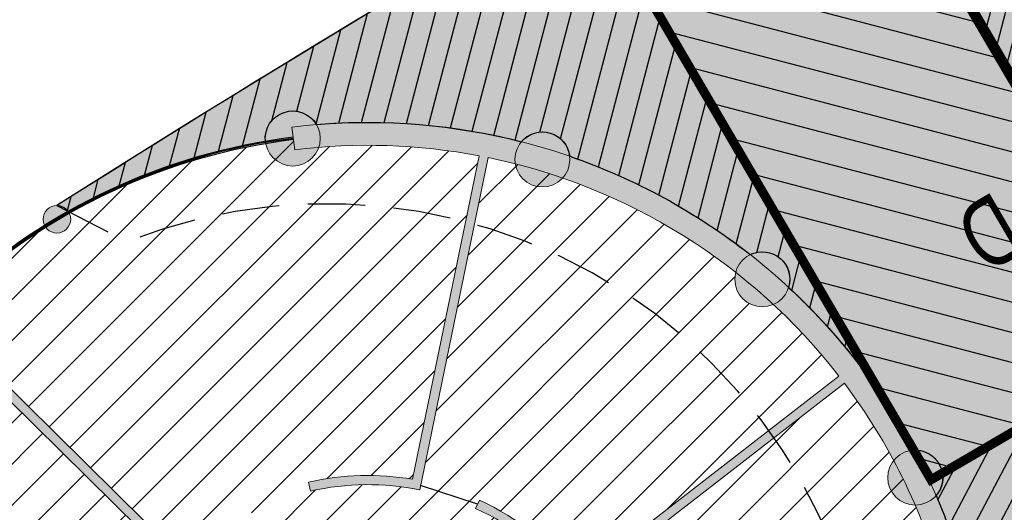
# Model space of a CAD drawing. Header units: millimetres. Extents: x -1402 to -179, y -280 to 6164.
# Tile 139 of 212: x -768 to -747, y 3389 to 3400. Entities that reach past the tile are written whole.
import ezdxf

# ---------------------------------------------------------------- set-up
doc = ezdxf.new("R2010")
doc.units = ezdxf.units.MM
doc.linetypes.add('AJN-Projection', pattern=[0.375, 0.25, -0.125])
doc.layers.get('0').update_dxf_attribs({"linetype": 'CONTINUOUS'})
for name, color, linetype, lineweight in [('AJN-2-POT 120', 2, 'CONTINUOUS', 20), ('AJN-2-SBT-C', 2, 'CONTINUOUS', 20), ('AJN-4-PRT-C', 41, 'CONTINUOUS', 30), ('AJN-4-VIT-C', 130, 'CONTINUOUS', 30), ('AJN-5-ASC-C', 230, 'CONTINUOUS', 30), ('AJN-7-500-A', 10, 'CONTINUOUS', 18)]:
    doc.layers.add(name, color=color, linetype=linetype, lineweight=lineweight)
for name, color, linetype, true_color in [('AJN-2-SBT-H', 7, 'CONTINUOUS', 0x6e6e6e), ('AJN-9-SRF-MARINHORIZON-CIRUCLATION 100 %', 7, 'CONTINUOUS', 0xd100d1), ('AJN-9-SRF-MARINHORIZON-HOUSING DUPLEX', 7, 'CONTINUOUS', 0x96cd7e), ('AJN-9-SRF-MARINHORIZON-HOUSING SIMPLEX', 7, 'CONTINUOUS', 0x71c6c3), ('AJN-9-SRF-MARINHORIZON-NOT ACCESSIBLE', 7, 'CONTINUOUS', 0xcd6928), ('AJN-9-SRF-MARINHORIZON-TERRACE 0%', 7, 'CONTINUOUS', 0x139b48)]:
    doc.layers.add(name, color=color, linetype=linetype, true_color=true_color)
for name, color, linetype in [('AJN-2-SBT-P', 251, 'AJN-Projection'), ('AJN-2-SBT-V', 51, 'CONTINUOUS'), ('AJN-4-PRT-P', 42, 'AJN-Projection'), ('AJN-8-251-H', 251, 'CONTINUOUS'), ('AJN-8-254-H', 254, 'CONTINUOUS')]:
    doc.layers.add(name, color=color, linetype=linetype)
doc.styles.get("Standard").update_dxf_attribs({"font": 'rs.shx', "bigfont": 'hztxt.shx'})

# ---------------------------------------------------------------- blocks, each defined once
blk = doc.blocks.new('A$C438829D2')
at = {"layer": 'AJN-9-SRF-MARINHORIZON-HOUSING DUPLEX'}
h = blk.add_hatch(dxfattribs=at)
h.set_pattern_fill('ANSI31', color=256, scale=0.2)
h.set_pattern_definition([(45, (4492.227697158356, -2840.453928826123), (-0.4490128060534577, 0.4490128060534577), [])])
h.paths.add_polyline_path([(0, 11.99999999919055), (-5.949999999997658, 11.99999999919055), (-5.949999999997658, 4.099999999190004), (-7.649999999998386, 4.099999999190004), (-7.649999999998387, 0), (0, 0)])
at = {"layer": 'AJN-2-SBT-C', "const_width": 0.2, "flags": 128}
blk.add_lwpolyline([(0, 0), (-7.649999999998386, 0), (-7.649999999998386, 4.099999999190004), (-5.949999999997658, 4.099999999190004), (-5.949999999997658, 11.99999999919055), (0, 11.99999999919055)], close=True, dxfattribs=at)
at = {"layer": 'AJN-7-500-A', "insert": (-3.824999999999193, 4), "char_height": 1.5, "attachment_point": 5, "rotation": 359.9999999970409}
blk.add_mtext_dynamic_manual_height_columns('{\\fSwis721 LtCn BT|b0|i0|c0|p34;D}', width=58.7580560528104, gutter_width=35.69431197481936, heights=[0], dxfattribs=at)
blk = doc.blocks.new('A$C718F6671')
at = {"layer": 'AJN-4-PRT-C', "linetype": 'Continuous'}
for p, q in [((-1.199999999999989, 0), (-1.199999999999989, -0.3000000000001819)), ((0, 0), (0, -0.900000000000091))]:
    blk.add_line(p, q, dxfattribs=at)
at = {"layer": 'AJN-4-PRT-P'}
for centre, radius, start, end in [((-1.199999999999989, 0), 0.3, 270, 0), ((0, 0), 0.8999999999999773, 180, 270)]:
    blk.add_arc(centre, radius, start, end, dxfattribs=at)
blk = doc.blocks.new('A$C46E24FA1')
at = {"layer": 'AJN-2-SBT-V', "linetype": 'Continuous'}
for p, q in [((-2.273736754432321e-13, 2.340000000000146), (1.249999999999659, 2.340000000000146)), ((0, 0), (0, 2.3400000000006)), ((1.250000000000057, 2.3400000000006), (1.250000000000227, 0)), ((-3.410605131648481e-13, 2.079999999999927), (1.249999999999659, 2.079999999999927)), ((-2.273736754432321e-13, 1.819999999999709), (1.249999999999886, 1.820000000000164)), ((-1.13686837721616e-13, 1.559999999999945), (1.249999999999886, 1.559999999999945)), ((0, 1.299999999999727), (1.25, 1.300000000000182)), ((0, 1.039999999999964), (1.250000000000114, 1.039999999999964)), ((0, 0.7799999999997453), (1.249999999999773, 0.7800000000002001)), ((0, 0.5199999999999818), (1.25, 0.5199999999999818)), ((-1.13686837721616e-13, 0.2600000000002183), (1.25, 0.2600000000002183)), ((0, 0), (1.250000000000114, 0))]:
    blk.add_line(p, q, dxfattribs=at)
blk = doc.blocks.new('A$C34A879B5')
at = {"layer": 'AJN-2-SBT-H'}
h = blk.add_hatch(color=256, dxfattribs=at)
h.dxf.hatch_style = 1
h.paths.add_polyline_path([(-2.949999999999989, 11.79999999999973), (-2.800000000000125, 11.79999999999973), (-2.800000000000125, 11.99999999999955), (-3.149999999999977, 11.99999999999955), (-3.149999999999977, 10.54999999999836), (-2.949999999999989, 10.54999999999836)])
h.paths.add_polyline_path([(1.600000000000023, 11.99999999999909), (-1.600000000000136, 11.99999999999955), (-1.600000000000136, 11.79999999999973), (-1.449999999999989, 11.79999999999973), (-1.449999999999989, 10.54999999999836), (-1.25, 10.54999999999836), (-1.25, 10.99999999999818), (1.25, 10.99999999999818), (1.25, 8.899999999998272), (-1.25, 8.899999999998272), (-1.25, 9.349999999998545), (-1.449999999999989, 9.349999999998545), (-1.449999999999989, 5.499999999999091), (-1.25, 5.499999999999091), (-1.25, 5.599999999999), (1.25, 5.599999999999), (1.25, 5.499999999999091), (1.449999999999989, 5.499999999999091), (1.449999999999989, 7.049999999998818), (1.25, 7.049999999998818), (1.25, 6.599999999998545), (-1.25, 6.599999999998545), (-1.25, 8.699999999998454), (1.25, 8.699999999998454), (1.25, 8.249999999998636), (1.449999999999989, 8.249999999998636), (1.449999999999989, 11.79999999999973), (1.600000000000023, 11.79999999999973)])
h.paths.add_polyline_path([(1.249999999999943, 11.79999999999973), (1.25, 11.199999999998), (-1.25, 11.199999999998), (-1.250000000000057, 11.79999999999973)], flags=16)
h.paths.add_polyline_path([(1.25, 6.399999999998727), (1.25, 5.799999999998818), (-1.25, 5.799999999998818), (-1.25, 6.399999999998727)], flags=16)
h.paths.add_polyline_path([(3.149999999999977, 11.99999999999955), (2.800000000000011, 11.99999999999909), (2.800000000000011, 11.79999999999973), (2.949999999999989, 11.79999999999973), (2.949999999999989, 10.54999999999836), (3.149999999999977, 10.54999999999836)])
h.paths.add_polyline_path([(3.149999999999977, 9.349999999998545), (2.949999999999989, 9.349999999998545), (2.949999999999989, 4.199999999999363), (1.449999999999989, 4.199999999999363), (1.449999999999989, 4.299999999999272), (1.25, 4.299999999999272), (1.25, 0.1999999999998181), (-1.25, 0.1999999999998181), (-1.25, 4.299999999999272), (-1.449999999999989, 4.299999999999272), (-1.449999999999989, 4.199999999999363), (-2.949999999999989, 4.199999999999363), (-2.949999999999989, 9.349999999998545), (-3.149999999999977, 9.349999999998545), (-3.149999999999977, 3.999999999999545), (-1.449999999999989, 3.999999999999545), (-1.449999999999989, 0), (1.449999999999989, 0), (1.449999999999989, 3.999999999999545), (3.149999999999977, 3.999999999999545)])
at = {"layer": 'AJN-9-SRF-MARINHORIZON-CIRUCLATION 100 %'}
h = blk.add_hatch(dxfattribs=at)
h.set_pattern_fill('ANSI31', color=256, scale=0.1)
h.set_pattern_definition([(45, (470.6294882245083, -3156.707432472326), (-0.2245064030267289, 0.2245064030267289), [])])
h.paths.add_polyline_path([(1.449999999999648, 4), (3.150000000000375, 3.999999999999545), (3.150000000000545, 12.00000000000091), (-3.150000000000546, 12.00000000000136), (-3.150000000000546, 3.999999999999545), (-1.450000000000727, 3.999999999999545), (-1.450000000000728, 0), (1.450000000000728, 0)])
at = {"layer": 'AJN-2-SBT-C', "flags": 128}
for points in [[(-2.949999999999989, 10.54999999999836), (-2.949999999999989, 11.79999999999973), (-2.800000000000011, 11.79999999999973), (-2.800000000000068, 11.99999999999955), (-3.149999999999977, 11.99999999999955), (-3.149999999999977, 10.54999999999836)], [(-1.25, 5.499999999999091), (-1.25, 5.599999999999), (1.25, 5.599999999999), (1.25, 5.499999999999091), (1.449999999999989, 5.499999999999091), (1.449999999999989, 7.049999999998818), (1.25, 7.049999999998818), (1.25, 6.599999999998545), (-1.25, 6.599999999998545), (-1.25, 8.699999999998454), (1.25, 8.699999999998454), (1.25, 8.249999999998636), (1.449999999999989, 8.249999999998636), (1.449999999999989, 11.79999999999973), (1.599999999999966, 11.79999999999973), (1.599999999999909, 11.99999999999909), (-1.600000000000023, 11.99999999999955), (-1.599999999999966, 11.79999999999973), (-1.449999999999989, 11.79999999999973), (-1.449999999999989, 10.54999999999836), (-1.25, 10.54999999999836), (-1.25, 10.99999999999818), (1.25, 10.99999999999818), (1.25, 8.899999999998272), (-1.25, 8.899999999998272), (-1.25, 9.349999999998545), (-1.449999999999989, 9.349999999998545), (-1.449999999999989, 5.499999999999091)], [(3.149999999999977, 10.54999999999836), (3.149999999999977, 11.99999999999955), (2.800000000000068, 11.99999999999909), (2.800000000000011, 11.79999999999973), (2.949999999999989, 11.79999999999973), (2.949999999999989, 10.54999999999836)], [(-1.250000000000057, 11.79999999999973), (1.249999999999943, 11.79999999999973), (1.25, 11.199999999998), (-1.25, 11.199999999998)], [(-3.149999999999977, 9.349999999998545), (-3.149999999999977, 3.999999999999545), (-1.449999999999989, 3.999999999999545), (-1.449999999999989, 0), (1.449999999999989, 0), (1.449999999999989, 3.999999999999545), (3.149999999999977, 3.999999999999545), (3.149999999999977, 9.349999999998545), (2.949999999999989, 9.349999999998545), (2.949999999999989, 4.199999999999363), (1.449999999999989, 4.199999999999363), (1.449999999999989, 4.299999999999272), (1.25, 4.299999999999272), (1.25, 0.1999999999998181), (-1.25, 0.1999999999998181), (-1.25, 4.299999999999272), (-1.449999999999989, 4.299999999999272), (-1.449999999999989, 4.199999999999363), (-2.949999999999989, 4.199999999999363), (-2.949999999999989, 9.349999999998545)], [(-1.25, 6.399999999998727), (1.25, 6.399999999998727), (1.25, 5.799999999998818), (-1.25, 5.799999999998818)]]:
    blk.add_lwpolyline(points, close=True, dxfattribs=at)
at = {"layer": 'AJN-2-SBT-V'}
for p, q in [((-1.25, 10.54999999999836), (-1.25, 9.349999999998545)), ((1.25, 8.249999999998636), (1.25, 7.049999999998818))]:
    blk.add_line(p, q, dxfattribs=at)
at = {"layer": 'AJN-5-ASC-C'}
for p, q in [((1.149999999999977, 10.89999999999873), (-1.150000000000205, 8.999999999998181)), ((-1.150000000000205, 10.89999999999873), (1.149999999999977, 8.999999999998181)), ((1.149999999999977, 6.699999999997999), (-1.150000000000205, 8.599999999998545)), ((-1.150000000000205, 6.699999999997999), (1.149999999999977, 8.599999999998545))]:
    blk.add_line(p, q, dxfattribs=at)
at = {"layer": 'AJN-5-ASC-C', "flags": 128}
for points in [[(1.149999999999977, 10.89999999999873), (1.149999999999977, 8.999999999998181), (-1.150000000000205, 8.999999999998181), (-1.150000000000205, 10.89999999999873)], [(1.149999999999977, 6.699999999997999), (1.149999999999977, 8.599999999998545), (-1.150000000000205, 8.599999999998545), (-1.150000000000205, 6.699999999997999)]]:
    blk.add_lwpolyline(points, close=True, dxfattribs=at)
at = {"layer": 'AJN-7-500-A', "flags": 128}
for points in [[(-2.200000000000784, 12.30000000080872, 0, 0.8, 0), (-2.200000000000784, 13.00000000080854, 0, 0, 0)], [(2.200000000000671, 12.30000000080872, 0, 0.8, 0), (2.200000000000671, 13.00000000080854, 0, 0, 0)], [(-2.55000000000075, 9.942461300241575, 0, 0.8, 0), (-1.850000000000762, 9.942461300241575, 0, 0, 0)], [(2.549999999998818, 9.942461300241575, 0, 0.8, 0), (1.849999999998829, 9.942461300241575, 0, 0, 0)], [(-1.850000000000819, 4.892461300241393, 0, 0.8, 0), (-2.550000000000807, 4.892461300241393, 0, 0, 0)], [(1.850000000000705, 4.892461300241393, 0, 0.8, 0), (2.550000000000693, 4.892461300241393, 0, 0, 0)]]:
    blk.add_lwpolyline(points, format="xyseb", dxfattribs=at)
at = {"layer": 'AJN-8-251-H', "flags": 128}
for points in [[(1.249999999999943, 11.79999999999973), (-1.149999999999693, 11.69999999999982), (-1.249999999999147, 11.20000000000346)], [(1.25, 6.399999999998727), (-1.149999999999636, 6.299999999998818), (-1.249999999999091, 5.800000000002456)]]:
    blk.add_lwpolyline(points, dxfattribs=at)
at = {"layer": 'AJN-9-SRF-MARINHORIZON-CIRUCLATION 100 %'}
blk.add_lwpolyline([(-3.150000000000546, 12.00000000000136), (3.150000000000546, 12.00000000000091), (3.150000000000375, 3.999999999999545), (1.449999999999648, 4), (1.450000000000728, 0), (-1.450000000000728, 0), (-1.450000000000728, 3.999999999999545), (-3.150000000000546, 3.999999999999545)], close=True, dxfattribs=at)
at = {"xscale": -1}
blk.add_blockref('A$C718F6671', (-2.800000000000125, 11.99999999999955), dxfattribs=at)
blk.add_blockref('A$C718F6671', (2.800000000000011, 11.99999999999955))
at = {"xscale": -1, "rotation": 270}
for p in [(-3.149999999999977, 10.54999999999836), (1.449999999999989, 5.499999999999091)]:
    blk.add_blockref('A$C718F6671', p, dxfattribs=at)
at = {"rotation": 90}
for p in [(3.149999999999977, 10.54999999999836), (-1.449999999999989, 5.499999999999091)]:
    blk.add_blockref('A$C718F6671', p, dxfattribs=at)
at = {"linetype": 'Continuous', "rotation": 180}
for p in [(-2.273736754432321e-13, 3.789999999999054), (1.249999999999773, 3.789999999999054)]:
    blk.add_blockref('A$C46E24FA1', p, dxfattribs=at)
at = {"layer": 'AJN-7-500-A', "insert": (-1.13686837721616e-13, 9.949999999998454), "char_height": 0.5, "attachment_point": 5}
blk.add_mtext_dynamic_manual_height_columns('{\\fSwis721 LtCn BT|b0|i0|c0|p34;FIRE\\PFITING}', width=11.10498822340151, gutter_width=35.69431197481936, heights=[0], dxfattribs=at)
blk = doc.blocks.new('1.20diam')
at = {"layer": 'AJN-2-SBT-H'}
h = blk.add_hatch(color=256, dxfattribs=at)
h.dxf.hatch_style = 1
edge = h.paths.add_edge_path()
edge.add_arc((0, 0), 0.6, 0, 360)
at = {"layer": 'AJN-2-POT 120', "linetype": 'Continuous'}
blk.add_circle((0, 0), 0.6, dxfattribs=at)

msp = doc.modelspace()

# ---------------------------------------------------------------- hatches: boundary and pattern name
at = {"layer": 'AJN-2-SBT-H'}
h = msp.add_hatch(color=256, dxfattribs=at)
h.dxf.hatch_style = 1
edge = h.paths.add_edge_path()
edge.add_line((-762.5450201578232, 3397.214818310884), (-762.4836003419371, 3396.718604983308))
edge.add_arc((-760.8931396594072, 3383.816262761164), 13.00000000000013, 79.22104096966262, 97.02735060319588, ccw=False)
edge.add_line((-758.46187221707, 3396.586890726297), (-759.916415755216, 3389.533430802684))
edge.add_arc((-760.8931396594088, 3383.816262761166), 5.799999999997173, 80.3051561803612, 102.8369681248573)
edge.add_line((-762.181769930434, 3389.471298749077), (-762.1373344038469, 3389.276297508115))
edge.add_arc((-760.8931396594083, 3383.816262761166), 5.599999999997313, 78.32838359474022, 102.83696812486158, ccw=False)
edge.add_line((-759.7602474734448, 3389.300472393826), (-758.2656889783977, 3396.547975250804))
edge.add_arc((-760.8931396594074, 3383.816262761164), 13.0000000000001, 37.80376767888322, 78.3395336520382, ccw=False)
edge.add_line((-750.6216484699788, 3391.784729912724), (-756.31047435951, 3387.371425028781))
edge.add_arc((-760.893139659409, 3383.816262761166), 5.799999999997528, 37.80376767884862, 65.16699431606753)
edge.add_line((-758.457284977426, 3389.079969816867), (-758.5412799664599, 3388.898462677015))
edge.add_arc((-760.8931396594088, 3383.816262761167), 5.599999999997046, 37.80376767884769, 65.16699431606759, ccw=False)
edge.add_line((-756.4684973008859, 3387.24883322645), (-756.3459054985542, 3387.090810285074))
edge.add_line((-756.3459054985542, 3387.090810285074), (-750.5002723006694, 3391.625763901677))
edge.add_arc((-760.8931396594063, 3383.816262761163), 12.99999999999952, 15.660623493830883, 36.92225937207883, ccw=False)
edge.add_line((-748.3757323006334, 3387.325466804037), (-747.8942935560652, 3387.460436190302))
edge.add_arc((-760.8931396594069, 3383.816262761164), 13.49999999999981, 15.66062349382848, 97.02841218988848)
h = msp.add_hatch(color=256, dxfattribs=at)
h.dxf.hatch_style = 1
edge = h.paths.add_edge_path()
edge.add_arc((-767.6687246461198, 3395.202831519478), 0.2999999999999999, 0, 360)
h = msp.add_hatch(color=256, dxfattribs=at)
h.dxf.hatch_style = 1
edge = h.paths.add_edge_path()
edge.add_line((-765.8707009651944, 3388.449175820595), (-770.4617918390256, 3392.981599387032))
edge.add_line((-770.4617918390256, 3392.981599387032), (-770.3223575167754, 3393.124987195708))
edge.add_line((-770.3223575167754, 3393.124987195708), (-765.7322854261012, 3388.593570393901))
edge.add_arc((-760.8931396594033, 3383.816262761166), 6.799999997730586, 135.368432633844, 137.0538456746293)
at = {"layer": 'AJN-8-254-H'}
h = msp.add_hatch(color=255, dxfattribs=at)
h.dxf.hatch_style = 1
h.paths.add_polyline_path([(-608.3321525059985, 3433.238846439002, -0.0686665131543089), (-581.5690074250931, 3435.401131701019, 0.03485309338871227), (-560.513400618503, 3435.678628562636, -0.001541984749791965), (-547.916547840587, 3436.685647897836, -0.03924537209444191), (-548.550374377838, 3438.441527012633, 0.1068267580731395), (-556.371493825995, 3455.453928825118), (-560.7691083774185, 3455.453928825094, 0.1419590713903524), (-767.6700926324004, 3395.502828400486, -0.2464211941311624), (-767.4226458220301, 3395.374427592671, -0.08656056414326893), (-763.123974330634, 3396.90247694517, -0.8058685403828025), (-762.010459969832, 3397.269946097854, -0.0835755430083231), (-757.544451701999, 3396.894347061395, -0.6562459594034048), (-756.4899941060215, 3396.578014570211, -0.08357554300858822), (-752.5547221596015, 3394.433267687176, -0.6562459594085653), (-751.7173819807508, 3393.718559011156, -0.08485876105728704), (-748.9905325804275, 3390.168496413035, -0.6618094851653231), (-748.5032295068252, 3389.177244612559, -0.03377184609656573), (-747.8942935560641, 3387.460436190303, -0.07216805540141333), (-747.6190817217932, 3383.658114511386, -0.9303294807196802), (-747.6396971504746, 3383.060030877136, -0.0189367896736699), (-747.7349124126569, 3382.059367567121, -0.03197878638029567), (-718.6716012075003, 3397.7078330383, 0.02245452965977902), (-703.8887507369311, 3404.951018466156, 0.03574655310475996), (-701.415636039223, 3406.57997501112, -0.01582952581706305), (-700.1049641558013, 3407.668882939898, -0.05869852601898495), (-698.2181821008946, 3408.644548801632, -0.03273755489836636), (-694.3041291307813, 3409.782619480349, 0.003651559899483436), (-688.8535361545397, 3411.02906217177, 0.06872791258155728), (-677.6894734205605, 3417.484585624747, -0.07014692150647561), (-661.8246045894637, 3423.445313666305, 0.01833153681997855)])
h.paths.add_polyline_path([(-747.9017606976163, 3381.086849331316, -0.0547929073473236), (-748.8047726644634, 3378.330188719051, -0.930329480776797), (-749.0643059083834, 3377.790956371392, -0.0925220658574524), (-752.0341196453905, 3373.929737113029, -0.9303294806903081), (-752.4886940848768, 3373.540518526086, -0.09251747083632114), (-756.7609402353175, 3371.200774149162, -0.9303294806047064), (-757.3337024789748, 3371.027360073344, -0.09252206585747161), (-762.1865295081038, 3370.604420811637, -0.9303294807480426), (-762.7806556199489, 3370.676136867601, -0.09252206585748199), (-767.3934586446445, 3372.241657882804, -0.2494926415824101), (-767.6440527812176, 3372.112660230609, -0.05096105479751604), (-760.710844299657, 3364.390733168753, -0.08997890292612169), (-756.512110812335, 3355.404548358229, 0.02060412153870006), (-755.4064137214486, 3350.675734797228, 0.2206579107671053), (-742.7114603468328, 3372.356198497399, -0.1123020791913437), (-740.37724317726, 3379.652164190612, -0.09995445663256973), (-728.5223015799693, 3390.82690772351, -0.01966983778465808), (-714.6104849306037, 3399.2314983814, 0.01860396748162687), (-728.2303048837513, 3392.257893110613, 0.003519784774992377)])
h = msp.add_hatch(color=255, dxfattribs=at)
h.dxf.hatch_style = 1
h.paths.add_polyline_path([(-693.6084446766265, 3409.048378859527, -0.0004402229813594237), (-690.7982539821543, 3410.574726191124, -0.002347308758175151), (-694.3041291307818, 3409.782619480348, 0.0327375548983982), (-698.2181821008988, 3408.644548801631, 0.05869852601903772), (-700.1049641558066, 3407.668882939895, 0.01582952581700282), (-701.415636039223, 3406.579975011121, -0.03574655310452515), (-703.8887507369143, 3404.951018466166, -0.0224545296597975), (-718.6716012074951, 3397.707833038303, 0.03197878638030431), (-747.7349124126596, 3382.05936756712, -0.01741721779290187), (-747.8891159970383, 3381.147743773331, -0.01112808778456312), (-747.5193686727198, 3381.307506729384, -0.003451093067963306), (-728.2303048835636, 3392.257893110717, -0.01860396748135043), (-714.6104849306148, 3399.231498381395, 0.01475713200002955)])
at = {"layer": 'AJN-9-SRF-MARINHORIZON-HOUSING SIMPLEX'}
h = msp.add_hatch(dxfattribs=at)
h.set_pattern_fill('ANSI31', color=256, scale=0.2)
h.set_pattern_definition([(45, (0, 3300), (-0.4490128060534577, 0.4490128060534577), [])])
h.paths.add_polyline_path([(-747.7145767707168, 3384.923559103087, 0.04741142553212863), (-748.1590848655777, 3387.386203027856), (-748.3757323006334, 3387.325466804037, 0.09303845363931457), (-750.5002723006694, 3391.625763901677), (-756.3459054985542, 3387.090810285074), (-756.4072013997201, 3387.169821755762), (-757.5292222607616, 3386.331031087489, -0.01473833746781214), (-757.3869079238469, 3386.128477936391), (-757.5121304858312, 3386.04589882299), (-756.908563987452, 3384.541284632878), (-756.7609871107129, 3384.568137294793, -0.02705261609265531), (-756.703962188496, 3384.117580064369), (-754.628878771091, 3384.242249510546), (-754.6372515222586, 3384.341898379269)])
h.paths.add_polyline_path([(-747.9510039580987, 3383.35981772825, -0.3966715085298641), (-747.6690714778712, 3383.659273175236, 0.02014601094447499), (-747.699338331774, 3384.724134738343), (-754.6205060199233, 3384.142600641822), (-754.628878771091, 3384.242249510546), (-756.703962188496, 3384.117580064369, -0.03268394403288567), (-756.7004192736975, 3383.569087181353, -0.03261475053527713), (-756.7681661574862, 3383.025950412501), (-747.9465364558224, 3381.116986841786, 0.03714415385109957), (-747.6896480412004, 3383.062317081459, -0.3768663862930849)])
h.paths.add_polyline_path([(-747.9888365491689, 3380.921511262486), (-756.8104662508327, 3382.8304748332, -0.06259685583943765), (-757.1813947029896, 3381.850824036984), (-755.3355014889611, 3380.901059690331), (-755.2876448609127, 3380.988864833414), (-749.1865241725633, 3377.663557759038, 0.00318402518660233), (-749.1091145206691, 3377.813148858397, -0.2626787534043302), (-749.2540269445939, 3378.069951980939, -0.5220913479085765), (-748.8500705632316, 3378.351364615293, 0.05137540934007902)])
h.paths.add_polyline_path([(-750.6216484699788, 3391.784729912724, 0.04074374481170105), (-752.0498175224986, 3393.344938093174, -0.5413098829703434), (-752.8910675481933, 3393.894299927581, -0.06411098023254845), (-752.8714996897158, 3394.046281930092, 0.1158830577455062), (-758.2656889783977, 3396.547975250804), (-759.7396290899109, 3389.400456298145), (-758.4992824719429, 3388.989216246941), (-758.457284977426, 3389.079969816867, -0.1199651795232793), (-756.31047435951, 3387.371425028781)])
h.paths.add_polyline_path([(-758.5412799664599, 3388.898462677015), (-758.4992824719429, 3388.989216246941), (-759.7396290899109, 3389.400456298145), (-759.7602474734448, 3389.300472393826), (-759.9568336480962, 3389.337433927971, 0.09832347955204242), (-762.1373344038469, 3389.276297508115), (-762.181769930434, 3389.471298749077, -0.09863155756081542), (-759.916415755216, 3389.533430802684), (-758.46187221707, 3396.586890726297, 0.07785139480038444), (-762.4836003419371, 3396.718604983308), (-762.5112392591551, 3396.941900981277, 0.09819601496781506), (-767.3975623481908, 3395.33117094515, -0.1109659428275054), (-767.3687246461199, 3395.202831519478, -0.7253320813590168), (-767.9108693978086, 3395.025727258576, 0.05818343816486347), (-770.304566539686, 3393.1074235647), (-765.7322854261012, 3388.593570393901, 0.007354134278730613), (-765.8707009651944, 3388.449175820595), (-770.4439988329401, 3392.964033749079, 0.03034866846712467), (-771.4811813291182, 3391.740529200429, -0.2173740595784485), (-771.377780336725, 3391.513926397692, -0.5778792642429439), (-771.8281923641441, 3391.254357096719, 0.09249600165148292), (-773.7747342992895, 3386.810447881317, -0.1942867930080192), (-773.6006521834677, 3386.668429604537), (-766.3444331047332, 3385.098214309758, -0.2209413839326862), (-763.4294832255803, 3388.80895355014), (-763.3388995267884, 3388.63064316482), (-762.795397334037, 3387.560780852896, -0.3647133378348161), (-757.5292222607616, 3386.331031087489), (-756.4072013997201, 3387.169821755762), (-756.4684973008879, 3387.248833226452, 0.1199651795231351)])
h.paths.add_polyline_path([(-763.5365749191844, 3387.015384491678), (-763.5832549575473, 3387.041674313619, -0.05633894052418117), (-762.795397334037, 3387.560780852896), (-763.3388995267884, 3388.63064316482, 0.3327810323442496), (-766.2017355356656, 3382.826914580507), (-765.0220475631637, 3383.046769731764, -0.08252612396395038), (-765.0490008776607, 3384.423566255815), (-765.0022274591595, 3384.397223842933), (-764.3248909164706, 3385.613273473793), (-764.6099723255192, 3385.772063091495, -0.01190499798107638), (-764.5126636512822, 3385.94676647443), (-764.2216375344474, 3385.784758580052)])
h.paths.add_polyline_path([(-766.3867331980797, 3384.902738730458), (-773.5710033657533, 3386.457384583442, -0.3816428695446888), (-773.8967943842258, 3386.225741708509, 0.09250059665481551), (-773.8906727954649, 3381.373977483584, -0.4478931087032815), (-773.5566644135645, 3381.075911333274, -0.3279958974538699), (-773.7671376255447, 3380.789581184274, 0.09250059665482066), (-771.8092518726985, 3376.350399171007, -0.5787271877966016), (-771.3581805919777, 3376.09121300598, -0.2167087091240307), (-771.461006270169, 3375.865110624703, 0.01856124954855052), (-770.8421761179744, 3375.103209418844), (-765.2564221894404, 3379.995037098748), (-765.1059641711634, 3380.1268035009, 0.008930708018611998), (-764.9715101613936, 3379.978699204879), (-765.0627459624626, 3379.898797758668), (-764.3439143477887, 3379.279506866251), (-764.283374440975, 3379.359099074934, 0.09832347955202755), (-762.3232276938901, 3378.401943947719), (-762.1289480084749, 3378.354323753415), (-762.1515107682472, 3378.254760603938), (-760.8521119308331, 3378.116410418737), (-760.8528317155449, 3378.216407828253, 0.1199651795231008), (-758.2834811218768, 3378.861499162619), (-758.1950032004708, 3378.908100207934), (-758.8698598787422, 3380.135727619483, -0.1811715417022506), (-761.7862375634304, 3379.712316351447, -0.3017550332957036), (-765.0220475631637, 3383.046769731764), (-766.2017355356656, 3382.826914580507), (-766.3983501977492, 3382.790272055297, -0.09516200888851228)])
h.paths.add_polyline_path([(-762.3674571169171, 3378.206771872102, -0.09863155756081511), (-764.4044542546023, 3379.199914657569), (-764.3439143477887, 3379.279506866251), (-765.0627459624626, 3379.898797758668), (-770.7092719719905, 3374.953747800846, 0.07741315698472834), (-767.5488018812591, 3372.38810519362, 0.07251150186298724), (-764.0089022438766, 3370.963533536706)])
h.paths.add_polyline_path([(-758.190279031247, 3378.684543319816, -0.1199651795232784), (-760.8513921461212, 3378.01641300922), (-760.8521119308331, 3378.116410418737), (-762.1515107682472, 3378.254760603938), (-763.8141759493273, 3370.917884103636, 0.1787390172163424), (-754.7301519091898, 3372.115057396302)])
h.paths.add_polyline_path([(-749.2809094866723, 3377.487223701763), (-755.3833581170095, 3380.813254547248), (-755.3355014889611, 3380.901059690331), (-757.1813947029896, 3381.850824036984, -0.002282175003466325), (-757.1994909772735, 3381.817023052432), (-757.3314070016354, 3381.888424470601), (-757.9896747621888, 3380.992720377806), (-757.8821390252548, 3380.888144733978, -0.07431663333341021), (-758.8698598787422, 3380.135727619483), (-758.1950032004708, 3378.908100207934), (-758.1065252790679, 3378.954701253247), (-754.553900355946, 3372.209597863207, 0.1439509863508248)])
at = {"layer": 'AJN-9-SRF-MARINHORIZON-NOT ACCESSIBLE'}
h = msp.add_hatch(dxfattribs=at)
h.set_pattern_fill('ANSI31', color=256, scale=0.15)
h.set_pattern_definition([(75.32562588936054, (-694.4212781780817, -38.76943665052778), (-0.4607152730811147, 0.1206461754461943), [])])
h.paths.add_polyline_path([(-756.1957093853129, 3402.486028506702, 0.008677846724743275), (-767.6700926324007, 3395.502828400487, -0.2464211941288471), (-767.4226458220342, 3395.374427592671, -0.08656056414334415), (-763.1239743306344, 3396.902476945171, -0.8058685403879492), (-762.0104599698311, 3397.269946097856, -0.08357554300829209), (-757.5444517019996, 3396.894347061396, -0.6562459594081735), (-756.489994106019, 3396.578014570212, -0.0835755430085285), (-752.5547221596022, 3394.433267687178, -0.6562459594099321), (-751.7173819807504, 3393.718559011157, -0.0629384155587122), (-749.5751860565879, 3391.167984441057)])
at = {"layer": 'AJN-9-SRF-MARINHORIZON-TERRACE 0%'}
h = msp.add_hatch(dxfattribs=at)
h.set_pattern_fill('ANSI31', color=256, scale=0.15)
h.set_pattern_definition([(62.16630264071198, (-675.2100222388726, 136.2834458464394), (-0.4211509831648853, 0.2223643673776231), [])])
h.paths.add_polyline_path([(-550.461769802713, 3444.780961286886), (-572.1495680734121, 3438.081441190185), (-573.0497638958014, 3440.995570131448), (-581.6488329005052, 3438.339254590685), (-582.3866983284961, 3440.727884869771), (-590.985767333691, 3438.071569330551), (-591.428486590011, 3439.504747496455), (-600.0275555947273, 3436.848431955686), (-600.7063917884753, 3439.045971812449), (-609.3054607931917, 3436.38965627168), (-609.7481800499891, 3437.822834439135), (-618.3472490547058, 3435.166518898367), (-618.642395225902, 3436.12197101), (-627.2414642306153, 3433.465655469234), (-627.6841834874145, 3434.898833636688), (-644.8823214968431, 3429.586202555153), (-645.3250407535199, 3431.019380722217), (-662.52317876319, 3425.706749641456), (-662.8183249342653, 3426.662201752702), (-680.0164629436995, 3421.349570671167), (-679.7213167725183, 3420.394118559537), (-690.103505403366, 3417.144383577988), (-699.1741213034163, 3411.954352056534), (-700.1334573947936, 3413.594374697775), (-715.6705139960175, 3404.505927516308), (-716.9327983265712, 3406.663852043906), (-732.4698549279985, 3397.57540486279), (-733.0757514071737, 3398.611208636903), (-748.365392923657, 3389.667487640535, -0.2227129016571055), (-748.5032295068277, 3389.177244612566, -0.03377184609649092), (-747.8942935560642, 3387.460436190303), (-748.1109409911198, 3387.399699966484, -0.07143186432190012), (-747.6190817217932, 3383.658114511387, -0.9303294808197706), (-747.6396971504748, 3383.060030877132, -0.01893678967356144), (-747.7349124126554, 3382.059367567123, -0.03197878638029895), (-718.6716012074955, 3397.707833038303, 0.02245452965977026), (-703.8887507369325, 3404.951018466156, 0.03574655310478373), (-701.4156360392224, 3406.579975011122, -0.01582952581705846), (-700.1049641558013, 3407.668882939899, -0.05869852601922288), (-698.2181821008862, 3408.644548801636, -0.03273755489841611), (-694.3041291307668, 3409.782619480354, 0.003651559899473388), (-688.85353615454, 3411.02906217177, 0.06872791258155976), (-677.6894734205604, 3417.484585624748, -0.07014692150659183), (-661.8246045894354, 3423.445313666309, 0.01833153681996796), (-608.3321525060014, 3433.238846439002, -0.06866651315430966), (-581.5690074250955, 3435.40113170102, 0.03485309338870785), (-560.5134006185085, 3435.678628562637, -0.001541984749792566), (-547.9165478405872, 3436.685647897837, -0.03924537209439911), (-548.5503743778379, 3438.441527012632, 0.03740268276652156)])

# ---------------------------------------------------------------- linework, layer by layer
at = {"layer": 'AJN-2-SBT-C'}
msp.add_line((-759.9568336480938, 3389.33743392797), (-759.7602474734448, 3389.300472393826), dxfattribs=at)
msp.add_lwpolyline([(-762.5450201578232, 3397.214818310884), (-762.4836003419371, 3396.718604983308, -0.07785139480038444), (-758.46187221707, 3396.586890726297), (-759.916415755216, 3389.533430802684, 0.09863155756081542), (-762.181769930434, 3389.471298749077), (-762.1373344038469, 3389.276297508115, -0.1073483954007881), (-759.7602474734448, 3389.300472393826), (-758.2656889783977, 3396.547975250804, -0.1787383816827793), (-750.6216484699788, 3391.784729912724), (-756.31047435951, 3387.371425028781, 0.1199651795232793), (-758.457284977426, 3389.079969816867), (-758.5412799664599, 3388.898462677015, -0.1199651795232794), (-756.4684973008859, 3387.24883322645), (-756.3459054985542, 3387.090810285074), (-750.5002723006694, 3391.625763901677, -0.09303845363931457), (-748.3757323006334, 3387.325466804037), (-747.8942935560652, 3387.460436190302, 0.37074375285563), (-762.5450201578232, 3397.214818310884)], format="xyb", dxfattribs=at)
msp.add_lwpolyline([(-765.8707009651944, 3388.449175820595), (-770.4617918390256, 3392.981599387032), (-770.3223575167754, 3393.124987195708), (-765.7322854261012, 3388.593570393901, 0.007354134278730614)], format="xyb", close=True, dxfattribs=at)
msp.add_circle((-767.6687246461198, 3395.202831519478), 0.2999999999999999, dxfattribs=at)
at = {"layer": 'AJN-2-SBT-P', "ltscale": 5}
msp.add_lwpolyline([(-598.362766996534, 3432.615722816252, 0.05136927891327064), (-569.3453663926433, 3436.388544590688, -0.03690796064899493), (-555.7402460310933, 3438.441906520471, 0.1067657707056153), (-563.5590515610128, 3455.443872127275, 0.1401209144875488), (-767.6700926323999, 3395.502828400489), (-766.1462764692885, 3394.714262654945, -0.6074786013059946), (-750.2465776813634, 3380.877081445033, -0.006356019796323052), (-735.3558760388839, 3391.616742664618, -0.06791793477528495), (-729.3483457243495, 3394.717613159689, 0.02504563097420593), (-675.8507716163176, 3416.76737394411, -0.06355717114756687), (-658.6794310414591, 3422.09866041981, 0.0469281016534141), (-647.7917072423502, 3424.392247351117, 0.004268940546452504), (-637.3173843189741, 3427.746856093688, -0.09014605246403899), (-630.8325987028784, 3428.651971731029, 0.06696969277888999), (-626.0528815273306, 3429.095905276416, -0.04175151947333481), (-604.9859279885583, 3432.126991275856, 0.003885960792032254)], format="xyb", close=True, dxfattribs=at)
at = {"layer": 'AJN-2-SBT-V', "flags": 128}
msp.add_lwpolyline([(-560.7691083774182, 3455.453928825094, 0.1419590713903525), (-767.6700926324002, 3395.502828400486, -0.246421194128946), (-767.4226458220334, 3395.374427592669, -0.08656056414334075), (-763.123974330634, 3396.90247694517, -0.8058685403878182), (-762.0104599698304, 3397.269946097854, -0.08357554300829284), (-757.544451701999, 3396.894347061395, -0.6562459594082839), (-756.4899941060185, 3396.57801457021, -0.08357554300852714), (-752.5547221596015, 3394.433267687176, -0.6562459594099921), (-751.7173819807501, 3393.718559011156, -0.08485876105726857), (-748.9905325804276, 3390.168496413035, -0.6618094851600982), (-748.5032295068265, 3389.177244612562, -0.03377184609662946), (-747.8942935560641, 3387.460436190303), (-748.1109409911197, 3387.399699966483, -0.07143186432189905), (-747.6190817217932, 3383.658114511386, -0.9303294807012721), (-747.6396971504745, 3383.060030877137, -0.01893678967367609), (-747.7349124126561, 3382.059367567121, -0.03197878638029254), (-718.6716012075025, 3397.707833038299, 0.02245452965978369)], format="xyb", dxfattribs=at)
at = {"layer": 'AJN-2-SBT-V', "linetype": 'Continuous', "flags": 128}
msp.add_lwpolyline([(-728.5223015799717, 3390.826907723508, -0.01966983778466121), (-714.6104849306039, 3399.2314983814, 0.01860396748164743), (-728.2303048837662, 3392.257893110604, 0.003519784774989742), (-747.9017606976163, 3381.086849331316, -0.05479290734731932), (-748.8047726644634, 3378.330188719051, -0.9303294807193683), (-749.0643059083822, 3377.790956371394, -0.09252206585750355), (-752.0341196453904, 3373.929737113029, -0.9303294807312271), (-752.4886940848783, 3373.540518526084, -0.09251747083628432), (-756.7609402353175, 3371.200774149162, -0.9303294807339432), (-757.3337024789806, 3371.027360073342, -0.09252206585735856), (-762.1865295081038, 3370.604420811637, -0.9303294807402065), (-762.7806556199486, 3370.676136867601, -0.0925220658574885), (-767.3934586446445, 3372.241657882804, -0.2494926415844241), (-767.644052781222, 3372.112660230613, -0.05096105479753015), (-760.7108442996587, 3364.390733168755, -0.08997890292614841), (-756.512110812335, 3355.404548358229, 0.02060412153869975), (-755.4064137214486, 3350.675734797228, 0.222463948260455), (-742.6925910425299, 3372.560884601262, -0.1092895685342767), (-740.3772431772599, 3379.652164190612, -0.09995445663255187)], format="xyb", close=True, dxfattribs=at)
at = {"layer": 'AJN-4-PRT-C', "linetype": 'Continuous'}
msp.add_lwpolyline([(-758.4992824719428, 3388.989216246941), (-759.7396290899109, 3389.400456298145)], dxfattribs=at)
at = {"layer": 'AJN-4-VIT-C'}
for radius, start, end in [(13.275, 97.0279443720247, 239.7859060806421), (13.25, 97.02789141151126, 239.7848752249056), (13.225, 97.02783825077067, 239.7838404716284)]:
    msp.add_arc((-760.8931396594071, 3383.816262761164), radius, start, end, dxfattribs=at)
at = {"layer": 'AJN-9-SRF-MARINHORIZON-NOT ACCESSIBLE', "flags": 128}
msp.add_lwpolyline([(-756.1957093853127, 3402.486028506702, 0.008677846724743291), (-767.6700926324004, 3395.502828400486, -0.2464211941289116), (-767.4226458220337, 3395.37442759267, -0.0865605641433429), (-763.1239743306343, 3396.90247694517, -0.8058685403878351), (-762.0104599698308, 3397.269946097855, -0.08357554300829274), (-757.5444517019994, 3396.894347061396, -0.6562459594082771), (-756.4899941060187, 3396.578014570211, -0.08357554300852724), (-752.5547221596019, 3394.433267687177, -0.6562459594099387), (-751.7173819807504, 3393.718559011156, -0.06293841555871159), (-749.5751860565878, 3391.167984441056)], format="xyb", close=True, dxfattribs=at)
at = {"layer": 'AJN-9-SRF-MARINHORIZON-TERRACE 0%', "flags": 128}
msp.add_lwpolyline([(-733.0757514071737, 3398.611208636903), (-748.3653929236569, 3389.667487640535, -0.2227129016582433), (-748.5032295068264, 3389.177244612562, -0.03377184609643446), (-747.8942935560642, 3387.460436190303), (-748.11094099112, 3387.399699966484, -0.0714318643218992), (-747.6190817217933, 3383.658114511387, -0.9303294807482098), (-747.6396971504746, 3383.060030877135, -0.01893678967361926), (-747.734912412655, 3382.059367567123, -0.03197878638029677), (-718.6716012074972, 3397.707833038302, 0.0224545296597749)], format="xyb", dxfattribs=at)

# ---------------------------------------------------------------- block references
at = {"rotation": 30.32562588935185}
msp.add_blockref('A$C34A879B5', (-740.8442797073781, 3394.066985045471), dxfattribs=at)
at = {"xscale": -1, "rotation": 30.32562588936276}
msp.add_blockref('A$C438829D2', (-748.6128080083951, 3389.522761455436), dxfattribs=at)
at = {"layer": 'AJN-2-POT 120', "linetype": 'Continuous'}
for p, rotation in [((-762.5272522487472, 3396.965108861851), 179.1184511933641), ((-757.0858332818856, 3396.507476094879), 155.3351627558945), ((-752.2910675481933, 3393.894299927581), 131.551874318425), ((-748.9573236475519, 3389.569416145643), 107.7685858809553)]:
    msp.add_blockref('1.20diam', p, dxfattribs=dict(at, rotation=rotation))

doc.saveas('drawing.dxf')
